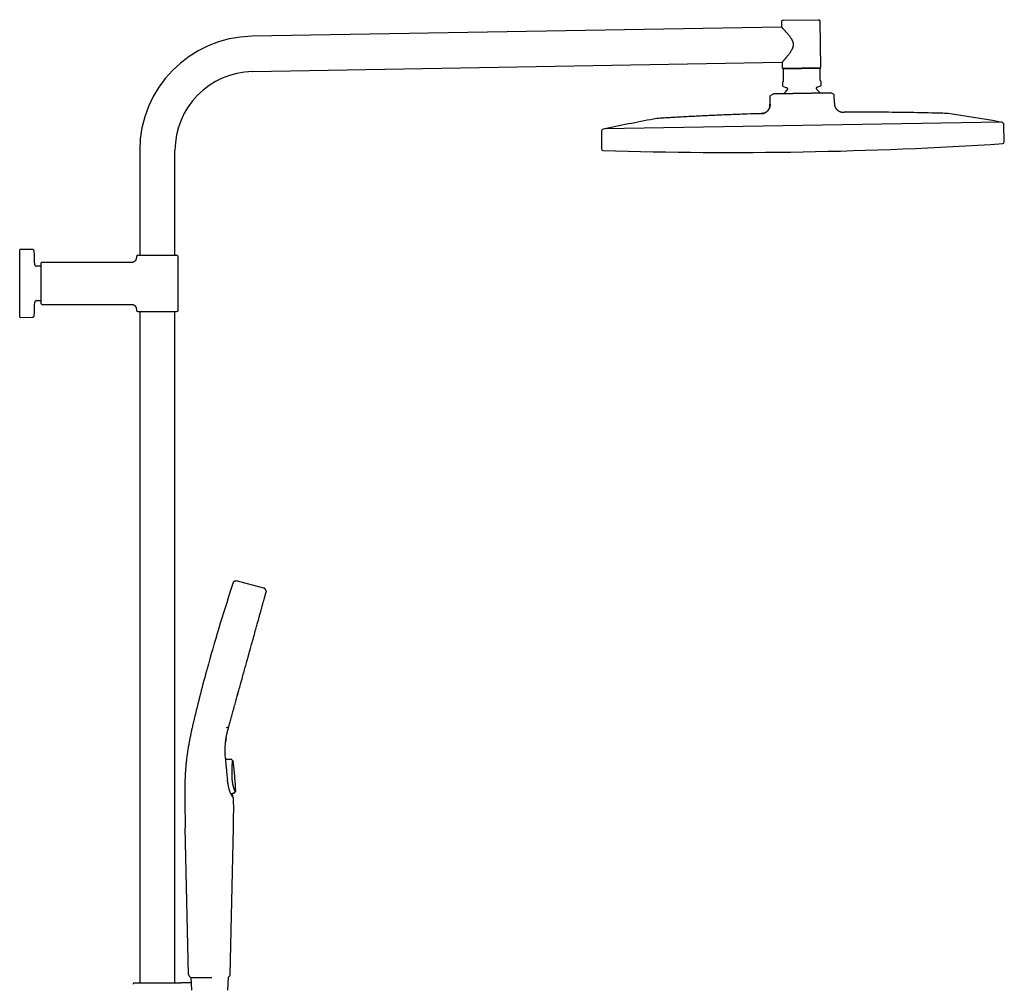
# Model space of a CAD drawing. Header units: millimetres. Extents: x 8 to 1795, y 12 to 2712.
# Tile 24 of 24: x 1184 to 1795, y 2113 to 2712. Entities that reach past the tile are written whole.
import ezdxf

# ---------------------------------------------------------------- set-up
doc = ezdxf.new("R2010")
doc.units = ezdxf.units.MM

msp = doc.modelspace()

# ---------------------------------------------------------------- linework, layer by layer
at = {"color": 7, "linetype": 'Continuous', "lineweight": 30}
for p, q in [((1656.52, 2707.66), (1327.92, 2701.92)), ((1656.46, 2710.81), (1656.52, 2707.66)), ((1657.45, 2711.82), (1679.44, 2712.21)), ((1680.96, 2682.83), (1680.46, 2711.22)), ((1328.3, 2680.02), (1656.9, 2685.76)), ((1656.9, 2685.76), (1656.96, 2682.41)), ((1680.46, 2682.32), (1657.47, 2681.92)), ((1680.47, 2681.92), (1657.47, 2681.52)), ((1657.47, 2681.52), (1657.6, 2674.33)), ((1680.6, 2674.73), (1680.47, 2681.92)), ((1657.32, 2673.62), (1657.12, 2673.41)), ((1657.12, 2673.41), (1657.15, 2671.26)), ((1657.49, 2670.8), (1659.85, 2669.99)), ((1678.5, 2670.31), (1680.83, 2671.2)), ((1681.11, 2673.83), (1680.9, 2674.03)), ((1681.15, 2671.68), (1681.11, 2673.83)), ((1649.27, 2664.37), (1649.35, 2659.77)), ((1649.74, 2665.24), (1651.06, 2666.06)), ((1660.18, 2669.52), (1660.19, 2668.92)), ((1663.02, 2666.27), (1662.95, 2666.27)), ((1678.19, 2669.23), (1678.18, 2669.84)), ((1686.07, 2666.68), (1686.06, 2666.68)), ((1688.77, 2665.92), (1687.42, 2666.7)), ((1689.35, 2660.47), (1689.27, 2665.07)), ((1695.32, 2654.76), (1695.32, 2654.76)), ((1792.54, 2648.65), (1546.63, 2644.36)), ((1793.27, 2648.52), (1792.54, 2648.65)), ((1794.78, 2636.33), (1794.49, 2647.08)), ((1544.74, 2642.72), (1544.83, 2631.96)), ((1546.63, 2644.36), (1545.91, 2644.2)), ((1258.21, 2630.98), (1258.21, 2565.98)), ((1280.11, 2565.98), (1280.11, 2630.98)), ((1183.76, 2527.7), (1183.76, 2569.26)), ((1191.81, 2569.49), (1184.06, 2569.56)), ((1197.16, 2535.78), (1197.16, 2561.18)), ((1253.16, 2561.48), (1197.46, 2561.48)), ((1256.16, 2564.98), (1256.16, 2564.48)), ((1257.16, 2565.98), (1269.16, 2565.98)), ((1269.16, 2565.98), (1281.16, 2565.98)), ((1282.16, 2531.98), (1282.16, 2564.98)), ((1197.16, 2559.13), (1194.1, 2559.13)), ((1194.1, 2537.83), (1197.16, 2537.83)), ((1197.46, 2535.48), (1253.16, 2535.48)), ((1256.16, 2532.48), (1256.16, 2531.98)), ((1257.16, 2530.98), (1281.16, 2530.98)), ((1258.21, 2530.98), (1258.21, 2114.4)), ((1280.11, 2114.4), (1280.11, 2530.98)), ((1184.06, 2527.4), (1191.81, 2527.46)), ((1335.32, 2359.37), (1318.13, 2363.81)), ((1336.68, 2357.39), (1336.01, 2358.8)), ((1324.78, 2314.01), (1324.79, 2314.03)), ((1312.17, 2272.8), (1313.34, 2273.26)), ((1311.49, 2263.37), (1311.5, 2263.55)), ((1311.44, 2253.75), (1311.44, 2253.75)), ((1311.45, 2253.7), (1311.45, 2253.71)), ((1311.45, 2253.71), (1311.45, 2253.71)), ((1311.58, 2253.05), (1311.45, 2253.7)), ((1314.82, 2253.04), (1311.58, 2253.05)), ((1314.82, 2253.03), (1311.58, 2253.04)), ((1314.82, 2253.01), (1314.82, 2253.02)), ((1315.39, 2252.79), (1315.4, 2252.8)), ((1315.4, 2252.8), (1315.97, 2252.21)), ((1316.3, 2251.52), (1316.3, 2251.5)), ((1315.58, 2232.05), (1316.57, 2232.07)), ((1315.59, 2232.04), (1316.47, 2232.05)), ((1316.59, 2232.06), (1316.47, 2232.06)), ((1317.2, 2232.36), (1317.18, 2232.4)), ((1317.19, 2232.39), (1317.19, 2232.38)), ((1317.2, 2232.36), (1317.56, 2232.81)), ((1317.56, 2232.81), (1317.56, 2232.82)), ((1288.61, 2119.42), (1286.53, 2210.36)), ((1316.17, 2210.36), (1314.16, 2119.43)), ((1254.78, 2114.4), (1254.56, 2114.18)), ((1254.78, 2114.4), (1270.81, 2114.4)), ((1269.16, 2114.18), (1269.16, 2114.22)), ((1270.81, 2114.4), (1270.82, 2114.4)), ((1290.04, 2117.64), (1290.39, 2109.67)), ((1302, 2117.68), (1302.93, 2117.68)), ((1312.92, 2109.68), (1313.28, 2117.82))]:
    msp.add_line(p, q, dxfattribs=at)
at = {"color": 7, "linetype": 'Continuous', "lineweight": 30, "flags": 128}
msp.add_lwpolyline([(1317.2, 2232.38), (1317.37, 2232.6), (1317.56, 2232.83)], dxfattribs=at)
at = {"color": 7, "linetype": 'Continuous', "lineweight": 30}
for centre, radius, start, end in [((1657.46, 2710.82), 1, 91, 181), ((1679.46, 2711.21), 1, 1, 91), ((1329.16, 2630.98), 70.95, 91, 180), ((1657.46, 2682.42), 0.5, 181, 271), ((1680.46, 2682.82), 0.5, 271, 1), ((1329.16, 2630.98), 49.05, 91, 180), ((1657.65, 2671.27), 0.5, 181, 251), ((1678.68, 2669.84), 0.5, 111, 181), ((1680.65, 2671.67), 0.5, 291, 1), ((1650.27, 2664.39), 1, 121.96376, 181), ((1669.38, 2658.12), 14, 131.93272, 144.82197), ((1659.68, 2669.51), 0.5, 1, 71), ((1659.69, 2668.91), 0.5, 311.93272, 1), ((1678.69, 2669.24), 0.5, 181, 230.06728), ((1669.38, 2658.12), 14, 37.16923, 50.06728), ((1688.27, 2665.05), 1, 1, 60.03624), ((1639.47, 1809.43), 853.07, 79.74748, 81.88615), ((1728.9, 1810.99), 853.07, 100.11385, 102.25252), ((1791.21, 2648.38), 0.5, 30.1308, 79.74748), ((1792.99, 2647.04), 1.5, 1.5, 79.61337), ((1546.24, 2642.74), 1.5, 102.38663, 180.5), ((1547.97, 2644.14), 0.5, 102.25252, 151.8692), ((1624.4, 5235.45), 2605.67, 271, 273.72852), ((1793.78, 2636.3), 1, 273.72852, 1.5), ((1545.83, 2631.97), 1, 180.5, 268.27148), ((1624.4, 5235.45), 2605.67, 268.27148, 271), ((1184.06, 2569.26), 0.3, 89.5, 180), ((1191.8, 2568.49), 1, 2.60542, 89.5), ((752.01, 2548.48), 441.25, 1.50949, 2.60542), ((1197.46, 2561.18), 0.3, 90, 180), ((1257.16, 2564.98), 1, 90, 180), ((1281.16, 2564.98), 1, 0, 90), ((1194.1, 2560.13), 1, 181.50949, 270), ((752.01, 2548.48), 441.25, 357.39458, 358.49051), ((1194.1, 2536.83), 1, 90, 178.49051), ((1197.46, 2535.78), 0.3, 180, 270), ((1257.16, 2531.98), 1, 180, 270), ((1281.16, 2531.98), 1, 270, 0), ((1184.06, 2527.7), 0.3, 180, 270.5), ((1191.8, 2528.46), 1, 270.5, 357.39458), ((2263.49, 2045.19), 999, 161.46032, 164.5), ((2263.49, 2045.19), 999, 164.5, 166.45343), ((1290.61, 2119.47), 2, 181.31078, 246.43035)]:
    msp.add_arc(centre, radius, start, end, dxfattribs=at)
for points, knots in [([(1656.52, 2707.66), (1656.52, 2707.65), (1656.52, 2707.65), (1656.56, 2707.61), (1656.61, 2707.56), (1656.68, 2707.48), (1656.78, 2707.38), (1656.89, 2707.26), (1657.02, 2707.12), (1657.17, 2706.96), (1657.33, 2706.79), (1657.51, 2706.6), (1657.71, 2706.38), (1657.94, 2706.13), (1658.21, 2705.83), (1658.54, 2705.48), (1658.88, 2705.1), (1659.24, 2704.69), (1659.61, 2704.27), (1659.99, 2703.82), (1660.39, 2703.35), (1660.78, 2702.87), (1661.18, 2702.37), (1661.58, 2701.84), (1661.98, 2701.29), (1662.33, 2700.77), (1662.63, 2700.29), (1662.89, 2699.85), (1663.13, 2699.39), (1663.33, 2698.94), (1663.49, 2698.51), (1663.62, 2698.09), (1663.72, 2697.66), (1663.78, 2697.23), (1663.81, 2696.79), (1663.79, 2696.34), (1663.73, 2695.9), (1663.65, 2695.48), (1663.54, 2695.09), (1663.41, 2694.73), (1663.24, 2694.31), (1663.03, 2693.85), (1662.73, 2693.29), (1662.39, 2692.71), (1662, 2692.11), (1661.6, 2691.52), (1661.19, 2690.95), (1660.77, 2690.4), (1660.39, 2689.91), (1660.05, 2689.47), (1659.74, 2689.09), (1659.44, 2688.72), (1659.14, 2688.36), (1658.85, 2688.02), (1658.57, 2687.69), (1658.3, 2687.37), (1658.07, 2687.1), (1657.87, 2686.87), (1657.69, 2686.66), (1657.53, 2686.48), (1657.39, 2686.31), (1657.26, 2686.16), (1657.14, 2686.04), (1657.05, 2685.93), (1656.98, 2685.85), (1656.93, 2685.8), (1656.9, 2685.76), (1656.9, 2685.76), (1656.9, 2685.76)], [0, 0, 0, 0, 0.013156, 0.026324, 0.03948, 0.053086, 0.066706, 0.080314, 0.093454, 0.106604, 0.119746, 0.133207, 0.146678, 0.160141, 0.17853, 0.196936, 0.215328, 0.234238, 0.253162, 0.272075, 0.290986, 0.309907, 0.328819, 0.348116, 0.367424, 0.386717, 0.400697, 0.414676, 0.428817, 0.442956, 0.454483, 0.466008, 0.477828, 0.489646, 0.501205, 0.512764, 0.524757, 0.536753, 0.547005, 0.557269, 0.567525, 0.583296, 0.59907, 0.619249, 0.639448, 0.659635, 0.680336, 0.701051, 0.721751, 0.737745, 0.753738, 0.769849, 0.785959, 0.802502, 0.819044, 0.835772, 0.852499, 0.865958, 0.879425, 0.892883, 0.906692, 0.920513, 0.934321, 0.947801, 0.961294, 0.974773, 0.988744, 1, 1, 1, 1]), ([(1657.47, 2681.52), (1657.47, 2681.56), (1657.47, 2681.65), (1657.47, 2681.76), (1657.47, 2681.85), (1657.47, 2681.9), (1657.47, 2681.92)], [0, 0, 0, 0, 0.249181, 0.498664, 0.749145, 1, 1, 1, 1]), ([(1680.46, 2682.32), (1680.46, 2682.3), (1680.47, 2682.25), (1680.47, 2682.16), (1680.47, 2682.05), (1680.47, 2681.96), (1680.47, 2681.92)], [0, 0, 0, 0, 0.249106, 0.498591, 0.749137, 1, 1, 1, 1]), ([(1657.6, 2674.33), (1657.6, 2674.3), (1657.6, 2674.24), (1657.59, 2674.16), (1657.58, 2674.09), (1657.56, 2674.02), (1657.53, 2673.94), (1657.49, 2673.85), (1657.44, 2673.78), (1657.39, 2673.69), (1657.35, 2673.65), (1657.32, 2673.62)], [0, 0, 0, 0, 0.073301, 0.11805, 0.162888, 0.23786, 0.31303, 0.448136, 0.583966, 0.719699, 1, 1, 1, 1]), ([(1680.9, 2674.03), (1680.89, 2674.05), (1680.85, 2674.08), (1680.8, 2674.14), (1680.74, 2674.23), (1680.69, 2674.33), (1680.65, 2674.43), (1680.62, 2674.52), (1680.61, 2674.6), (1680.6, 2674.67), (1680.6, 2674.72), (1680.6, 2674.73)], [0, 0, 0, 0, 0.167751, 0.33623, 0.503676, 0.67001, 0.785436, 0.843943, 0.90227, 0.972054, 1, 1, 1, 1]), ([(1667.29, 2666.34), (1667.01, 2666.34), (1666.45, 2666.33), (1665.61, 2666.32), (1664.77, 2666.3), (1663.98, 2666.29), (1663.23, 2666.28), (1662.52, 2666.27), (1661.81, 2666.25), (1661.12, 2666.24), (1660.43, 2666.23), (1659.75, 2666.22), (1659.09, 2666.21), (1658.46, 2666.19), (1657.85, 2666.18), (1657.26, 2666.17), (1656.7, 2666.16), (1656.15, 2666.15), (1655.62, 2666.14), (1655.11, 2666.13), (1654.63, 2666.12), (1654.18, 2666.11), (1653.77, 2666.11), (1653.39, 2666.1), (1653.04, 2666.09), (1652.71, 2666.09), (1652.4, 2666.08), (1652.13, 2666.08), (1651.88, 2666.08), (1651.67, 2666.07), (1651.49, 2666.07), (1651.34, 2666.07), (1651.22, 2666.06), (1651.13, 2666.06), (1651.08, 2666.06), (1651.07, 2666.06), (1651.06, 2666.06)], [0, 0, 0, 0, 0.03198, 0.063961, 0.096231, 0.128502, 0.15705, 0.185599, 0.214344, 0.243089, 0.272462, 0.301836, 0.331426, 0.361016, 0.389608, 0.4182, 0.446992, 0.475783, 0.505227, 0.534671, 0.564346, 0.594021, 0.622132, 0.650244, 0.678543, 0.706843, 0.735748, 0.764652, 0.793772, 0.822892, 0.852161, 0.881444, 0.910713, 0.940471, 0.970243, 1, 1, 1, 1]), ([(1656.87, 2666.16), (1656.84, 2666.16), (1656.71, 2666.16), (1656.45, 2666.16), (1656.14, 2666.15), (1655.81, 2666.15), (1655.48, 2666.14), (1655.14, 2666.13), (1654.79, 2666.13), (1654.44, 2666.12), (1654.08, 2666.12), (1653.71, 2666.11), (1653.32, 2666.1), (1652.93, 2666.1), (1652.63, 2666.09), (1652.46, 2666.09), (1652.42, 2666.09)], [0, 0, 0, 0, 0.020917, 0.076998, 0.137216, 0.201654, 0.270353, 0.343348, 0.419249, 0.499342, 0.583649, 0.672186, 0.766904, 0.866054, 0.969648, 1, 1, 1, 1]), ([(1665.04, 2666.31), (1664.96, 2666.31), (1664.77, 2666.3), (1664.51, 2666.3), (1664.26, 2666.29), (1664.1, 2666.29), (1664.03, 2666.29)], [0, 0, 0, 0, 0.22801, 0.483407, 0.751367, 1, 1, 1, 1]), ([(1669.24, 2666.38), (1668.96, 2666.37), (1668.49, 2666.36), (1667.84, 2666.35), (1667.47, 2666.35), (1667.29, 2666.34)], [0, 0, 0, 0, 0.435039, 0.7173856, 1, 1, 1, 1]), ([(1687.31, 2666.69), (1687.28, 2666.69), (1687.21, 2666.69), (1687.05, 2666.69), (1686.86, 2666.69), (1686.64, 2666.69), (1686.39, 2666.68), (1686.12, 2666.68), (1685.82, 2666.67), (1685.49, 2666.67), (1685.13, 2666.66), (1684.74, 2666.65), (1684.31, 2666.65), (1683.87, 2666.64), (1683.4, 2666.63), (1682.91, 2666.62), (1682.39, 2666.61), (1681.85, 2666.6), (1681.28, 2666.59), (1680.68, 2666.58), (1680.06, 2666.57), (1679.43, 2666.56), (1678.79, 2666.54), (1678.14, 2666.53), (1677.48, 2666.52), (1676.8, 2666.51), (1676.09, 2666.5), (1675.37, 2666.49), (1674.64, 2666.47), (1673.9, 2666.46), (1673.14, 2666.45), (1672.38, 2666.43), (1671.6, 2666.42), (1670.82, 2666.41), (1670.03, 2666.39), (1669.5, 2666.38), (1669.24, 2666.38)], [0, 0, 0, 0, 0.03198, 0.063961, 0.096231, 0.128502, 0.157133, 0.185789, 0.214444, 0.243075, 0.272538, 0.302029, 0.331521, 0.360986, 0.389667, 0.418373, 0.447078, 0.475758, 0.505304, 0.534878, 0.564454, 0.594001, 0.622193, 0.650408, 0.678623, 0.706814, 0.73581, 0.764833, 0.793856, 0.822853, 0.852129, 0.881418, 0.910694, 0.940458, 0.970237, 1, 1, 1, 1]), ([(1683.5, 2666.63), (1683.49, 2666.63), (1683.44, 2666.63), (1683.35, 2666.63), (1683.24, 2666.63), (1683.14, 2666.62), (1683.05, 2666.62), (1682.97, 2666.62), (1682.91, 2666.62), (1682.86, 2666.62), (1682.83, 2666.62), (1682.83, 2666.62), (1682.83, 2666.62)], [0, 0, 0, 0, 0.017418, 0.095457, 0.174202, 0.255509, 0.341068, 0.432332, 0.564896, 0.711936, 0.875077, 1, 1, 1, 1]), ([(1687.42, 2666.7), (1687.41, 2666.7), (1687.41, 2666.7), (1687.37, 2666.69), (1687.33, 2666.69), (1687.31, 2666.69)], [0, 0, 0, 0, 0.43504, 0.717386, 1, 1, 1, 1]), ([(1643.59, 2653.86), (1643.73, 2653.87), (1644.03, 2653.88), (1644.47, 2653.91), (1644.92, 2653.97), (1645.38, 2654.08), (1645.84, 2654.23), (1646.29, 2654.43), (1646.72, 2654.68), (1647.13, 2654.95), (1647.52, 2655.27), (1647.88, 2655.62), (1648.21, 2656), (1648.51, 2656.4), (1648.76, 2656.82), (1648.97, 2657.25), (1649.13, 2657.68), (1649.24, 2658.11), (1649.31, 2658.54), (1649.35, 2658.95), (1649.36, 2659.37), (1649.35, 2659.64), (1649.35, 2659.77)], [0, 0, 0, 0, 0.047142, 0.094911, 0.14377, 0.19407, 0.246031, 0.299703, 0.351758, 0.404951, 0.458905, 0.513162, 0.567235, 0.620655, 0.673022, 0.724047, 0.773582, 0.821629, 0.86751, 0.912328, 0.956378, 1, 1, 1, 1]), ([(1649.38, 2659.77), (1649.38, 2659.68), (1649.38, 2659.51), (1649.38, 2659.27), (1649.38, 2659.07), (1649.37, 2658.91), (1649.35, 2658.72), (1649.33, 2658.51), (1649.28, 2658.19), (1649.19, 2657.8), (1649.04, 2657.36), (1648.85, 2656.96), (1648.64, 2656.58), (1648.41, 2656.22), (1648.14, 2655.88), (1647.85, 2655.57), (1647.54, 2655.27), (1647.21, 2654.99), (1646.85, 2654.74), (1646.49, 2654.52), (1646.14, 2654.35), (1645.82, 2654.22), (1645.54, 2654.12), (1645.26, 2654.04), (1645.03, 2653.99), (1644.87, 2653.97), (1644.76, 2653.95), (1644.64, 2653.93), (1644.48, 2653.91), (1644.3, 2653.89), (1644.08, 2653.88), (1643.85, 2653.87), (1643.69, 2653.86), (1643.62, 2653.86)], [0, 0, 0, 0, 0.029584, 0.055166, 0.076755, 0.094309, 0.108359, 0.135561, 0.16355, 0.214046, 0.264646, 0.310728, 0.356883, 0.403114, 0.449367, 0.495643, 0.541946, 0.588212, 0.634449, 0.680654, 0.726776, 0.759023, 0.791229, 0.823348, 0.853639, 0.864827, 0.875778, 0.889179, 0.905964, 0.926065, 0.949423, 0.976013, 1, 1, 1, 1]), ([(1649.38, 2659.77), (1649.38, 2659.77), (1649.35, 2659.77), (1649.35, 2659.77), (1649.35, 2659.77)], [0, 0, 0, 0, 0.076317, 1, 1, 1, 1]), ([(1689.35, 2660.47), (1689.35, 2660.35), (1689.35, 2660.09), (1689.37, 2659.71), (1689.41, 2659.33), (1689.49, 2658.94), (1689.59, 2658.55), (1689.73, 2658.16), (1689.92, 2657.76), (1690.15, 2657.36), (1690.44, 2656.96), (1690.76, 2656.58), (1691.12, 2656.22), (1691.51, 2655.9), (1691.92, 2655.61), (1692.34, 2655.37), (1692.77, 2655.16), (1693.21, 2655), (1693.65, 2654.89), (1694.08, 2654.82), (1694.5, 2654.78), (1694.91, 2654.76), (1695.18, 2654.76), (1695.32, 2654.76)], [0, 0, 0, 0, 0.040368, 0.08108, 0.122411, 0.164601, 0.207851, 0.252298, 0.297994, 0.349631, 0.402501, 0.45626, 0.510473, 0.564656, 0.61833, 0.671066, 0.722531, 0.772524, 0.82099, 0.867195, 0.912221, 0.956362, 1, 1, 1, 1]), ([(1643.59, 2653.86), (1640.8, 2653.77), (1635.03, 2653.59), (1626.26, 2653.27), (1617.28, 2652.9), (1608.16, 2652.48), (1598.91, 2652.01), (1589.51, 2651.49), (1583.24, 2651.11), (1580.11, 2650.92)], [0, 0, 0, 0, 0.131409, 0.272812, 0.414215, 0.555617, 0.70375, 0.851878, 1, 1, 1, 1]), ([(1758.85, 2654.04), (1755.86, 2654.12), (1749.87, 2654.28), (1740.89, 2654.46), (1731.91, 2654.6), (1722.78, 2654.71), (1713.51, 2654.77), (1704.31, 2654.79), (1698.24, 2654.77), (1695.32, 2654.76)], [0, 0, 0, 0, 0.141389, 0.282784, 0.424183, 0.565585, 0.713722, 0.861858, 1, 1, 1, 1]), ([(1759.87, 2653.96), (1759.81, 2653.97), (1759.7, 2653.98), (1759.5, 2654), (1759.31, 2654.02), (1759.13, 2654.03), (1758.99, 2654.04), (1758.9, 2654.04), (1758.85, 2654.04)], [0, 0, 0, 0, 0.159344, 0.353409, 0.570116, 0.734055, 0.877313, 1, 1, 1, 1]), ([(1580.11, 2650.92), (1580.06, 2650.92), (1579.94, 2650.91), (1579.75, 2650.89), (1579.55, 2650.87), (1579.38, 2650.85), (1579.23, 2650.83), (1579.14, 2650.81), (1579.1, 2650.8)], [0, 0, 0, 0, 0.159369, 0.353459, 0.57017, 0.734096, 0.877333, 1, 1, 1, 1]), ([(1256.16, 2564.48), (1256.15, 2564.36), (1256.14, 2564.12), (1256.08, 2563.79), (1255.99, 2563.49), (1255.89, 2563.24), (1255.79, 2563.04), (1255.7, 2562.88), (1255.61, 2562.75), (1255.52, 2562.63), (1255.42, 2562.51), (1255.29, 2562.37), (1255.11, 2562.2), (1254.89, 2562.03), (1254.66, 2561.88), (1254.43, 2561.76), (1254.2, 2561.66), (1253.96, 2561.58), (1253.7, 2561.52), (1253.43, 2561.49), (1253.25, 2561.48), (1253.16, 2561.48)], [0, 0, 0, 0, 0.076424, 0.148612, 0.215451, 0.276029, 0.319516, 0.358285, 0.392147, 0.420973, 0.449888, 0.493454, 0.545196, 0.604906, 0.672182, 0.720943, 0.772527, 0.826618, 0.882846, 0.940792, 1, 1, 1, 1]), ([(1253.16, 2535.48), (1253.28, 2535.47), (1253.51, 2535.47), (1253.84, 2535.4), (1254.14, 2535.32), (1254.39, 2535.21), (1254.59, 2535.11), (1254.75, 2535.02), (1254.88, 2534.93), (1255, 2534.85), (1255.12, 2534.75), (1255.27, 2534.61), (1255.43, 2534.44), (1255.61, 2534.22), (1255.76, 2533.98), (1255.88, 2533.75), (1255.97, 2533.52), (1256.05, 2533.28), (1256.11, 2533.02), (1256.15, 2532.75), (1256.15, 2532.57), (1256.16, 2532.48)], [0, 0, 0, 0, 0.076424, 0.148612, 0.215451, 0.276029, 0.319516, 0.358285, 0.392147, 0.420973, 0.449888, 0.493454, 0.545196, 0.604906, 0.672182, 0.720943, 0.772527, 0.826618, 0.882846, 0.940792, 1, 1, 1, 1]), ([(1316.33, 2362.84), (1316.36, 2362.92), (1316.42, 2363.1), (1316.56, 2363.35), (1316.76, 2363.57), (1317, 2363.75), (1317.29, 2363.86), (1317.58, 2363.9), (1317.86, 2363.88), (1318.04, 2363.83), (1318.13, 2363.81)], [0, 0, 0, 0, 0.1195525, 0.2417495, 0.3692287, 0.5000148, 0.6308015, 0.7582609, 0.8804492, 1, 1, 1, 1]), ([(1336.02, 2358.79), (1336, 2358.82), (1335.97, 2358.88), (1335.91, 2358.97), (1335.83, 2359.07), (1335.73, 2359.16), (1335.62, 2359.24), (1335.51, 2359.3), (1335.41, 2359.34), (1335.35, 2359.36), (1335.32, 2359.37)], [0, 0, 0, 0, 0.103795, 0.221878, 0.353417, 0.498261, 0.647317, 0.783957, 0.899484, 1, 1, 1, 1]), ([(1334.46, 2348.93), (1334.47, 2348.95), (1334.66, 2349.65), (1334.99, 2350.82), (1335.31, 2351.97), (1335.44, 2352.44), (1335.44, 2352.46)], [0, 0, 0, 0, 0.014885, 0.499742, 0.984581, 1, 1, 1, 1]), ([(1335.46, 2352.51), (1335.47, 2352.54), (1335.54, 2352.8), (1335.66, 2353.23), (1335.78, 2353.63), (1335.83, 2353.82), (1335.83, 2353.84)], [0, 0, 0, 0, 0.071698, 0.514067, 0.957641, 1, 1, 1, 1]), ([(1335.83, 2353.84), (1335.88, 2354), (1335.96, 2354.31), (1336.07, 2354.68), (1336.12, 2354.88), (1336.14, 2354.95)], [0, 0, 0, 0, 0.397511, 0.772859, 1, 1, 1, 1]), ([(1336.14, 2354.95), (1336.16, 2355.01), (1336.2, 2355.18), (1336.28, 2355.45), (1336.35, 2355.7), (1336.38, 2355.82), (1336.39, 2355.85)], [0, 0, 0, 0, 0.147372, 0.517197, 0.88417, 1, 1, 1, 1]), ([(1336.39, 2355.85), (1336.41, 2355.91), (1336.45, 2356.06), (1336.5, 2356.26), (1336.54, 2356.41), (1336.56, 2356.47), (1336.56, 2356.48)], [0, 0, 0, 0, 0.249415, 0.608353, 0.937481, 1, 1, 1, 1]), ([(1336.56, 2356.48), (1336.58, 2356.52), (1336.6, 2356.62), (1336.64, 2356.74), (1336.66, 2356.84), (1336.68, 2356.89), (1336.69, 2356.92)], [0, 0, 0, 0, 0.216696, 0.48066, 0.741188, 1, 1, 1, 1]), ([(1336.68, 2357.39), (1336.69, 2357.36), (1336.72, 2357.29), (1336.73, 2357.17), (1336.73, 2357.06), (1336.71, 2357.01), (1336.71, 2357)], [0, 0, 0, 0, 0.2488365, 0.5816708, 0.9143652, 1, 1, 1, 1]), ([(1333.34, 2344.86), (1333.37, 2344.95), (1333.49, 2345.39), (1333.68, 2346.1), (1333.85, 2346.69), (1333.93, 2346.98)], [0, 0, 0, 0, 0.127552, 0.585535, 1, 1, 1, 1]), ([(1333.93, 2346.98), (1333.94, 2347.01), (1334.03, 2347.35), (1334.21, 2347.98), (1334.38, 2348.62), (1334.47, 2348.93), (1334.48, 2348.97)], [0, 0, 0, 0, 0.042222, 0.485667, 0.937447, 1, 1, 1, 1]), ([(1331.91, 2339.71), (1332.01, 2340.07), (1332.22, 2340.83), (1332.45, 2341.65), (1332.58, 2342.11), (1332.6, 2342.19)], [0, 0, 0, 0, 0.425929, 0.890803, 1, 1, 1, 1]), ([(1332.59, 2342.16), (1332.6, 2342.2), (1332.85, 2343.11), (1333.1, 2344), (1333.31, 2344.78), (1333.32, 2344.81)], [0, 0, 0, 0, 0.039784, 0.957616, 1, 1, 1, 1]), ([(1330.26, 2333.76), (1330.27, 2333.82), (1330.57, 2334.9), (1330.87, 2335.96), (1331.13, 2336.92), (1331.14, 2336.95)], [0, 0, 0, 0, 0.047483, 0.971088, 1, 1, 1, 1]), ([(1331.16, 2336.99), (1331.18, 2337.05), (1331.31, 2337.53), (1331.55, 2338.4), (1331.79, 2339.25), (1331.9, 2339.67), (1331.91, 2339.71)], [0, 0, 0, 0, 0.066533, 0.510283, 0.96212, 1, 1, 1, 1]), ([(1328.56, 2327.63), (1328.58, 2327.68), (1328.72, 2328.21), (1329, 2329.2), (1329.29, 2330.24), (1329.44, 2330.8), (1329.47, 2330.9)], [0, 0, 0, 0, 0.0420366, 0.4744145, 0.9067793, 1, 1, 1, 1]), ([(1329.47, 2330.9), (1329.57, 2331.26), (1329.8, 2332.09), (1330.07, 2333.05), (1330.23, 2333.64), (1330.27, 2333.79)], [0, 0, 0, 0, 0.36899, 0.83941, 1, 1, 1, 1]), ([(1318.82, 2292.51), (1319.14, 2293.67), (1319.78, 2295.99), (1320.77, 2299.54), (1321.76, 2303.13), (1322.76, 2306.73), (1323.76, 2310.33), (1324.75, 2313.91), (1325.74, 2317.45), (1326.7, 2320.92), (1327.35, 2323.27), (1327.67, 2324.42), (1327.68, 2324.47)], [0, 0, 0, 0, 0.109947, 0.220577, 0.331209, 0.441845, 0.552484, 0.66312, 0.773754, 0.884393, 0.995034, 1, 1, 1, 1]), ([(1327.69, 2324.49), (1327.73, 2324.62), (1327.9, 2325.24), (1328.19, 2326.29), (1328.44, 2327.19), (1328.56, 2327.63)], [0, 0, 0, 0, 0.121251, 0.579132, 1, 1, 1, 1]), ([(1324.79, 2314.02), (1324.81, 2314.1), (1324.98, 2314.7), (1325.29, 2315.82), (1325.59, 2316.89), (1325.74, 2317.44), (1325.75, 2317.47)], [0, 0, 0, 0, 0.066817, 0.519901, 0.972983, 1, 1, 1, 1]), ([(1325.75, 2317.47), (1325.88, 2317.95), (1326.16, 2318.95), (1326.46, 2320.06), (1326.64, 2320.68), (1326.67, 2320.79)], [0, 0, 0, 0, 0.4348964, 0.8973822, 1, 1, 1, 1]), ([(1321.76, 2303.09), (1321.78, 2303.15), (1321.94, 2303.75), (1322.25, 2304.87), (1322.56, 2305.99), (1322.72, 2306.58), (1322.74, 2306.64)], [0, 0, 0, 0, 0.053018, 0.501345, 0.949741, 1, 1, 1, 1]), ([(1320.82, 2299.7), (1320.86, 2299.84), (1321.04, 2300.5), (1321.35, 2301.63), (1321.63, 2302.63), (1321.76, 2303.09)], [0, 0, 0, 0, 0.1213772, 0.5883431, 1, 1, 1, 1]), ([(1317.89, 2289.16), (1317.92, 2289.24), (1318.08, 2289.82), (1318.38, 2290.91), (1318.66, 2291.94), (1318.81, 2292.47), (1318.82, 2292.49)], [0, 0, 0, 0, 0.075936, 0.528876, 0.982747, 1, 1, 1, 1]), ([(1318.82, 2292.49), (1318.95, 2292.97), (1319.23, 2293.96), (1319.53, 2295.07), (1319.71, 2295.71), (1319.74, 2295.83)], [0, 0, 0, 0, 0.436424, 0.890882, 1, 1, 1, 1]), ([(1316.06, 2282.53), (1316.07, 2282.59), (1316.19, 2283.02), (1316.42, 2283.84), (1316.68, 2284.77), (1316.83, 2285.34), (1316.88, 2285.51)], [0, 0, 0, 0, 0.060801, 0.443814, 0.824757, 1, 1, 1, 1]), ([(1316.89, 2285.54), (1316.9, 2285.6), (1317.22, 2286.74), (1317.55, 2287.95), (1317.88, 2289.14), (1317.89, 2289.17)], [0, 0, 0, 0, 0.048753, 0.969321, 1, 1, 1, 1]), ([(1292.29, 2279.19), (1292.17, 2278.69), (1291.94, 2277.71), (1291.59, 2276.24), (1291.25, 2274.8), (1290.93, 2273.39), (1290.62, 2272.02), (1290.33, 2270.69), (1290.05, 2269.4), (1289.78, 2268.14), (1289.53, 2266.9), (1289.29, 2265.69), (1289.06, 2264.51), (1288.84, 2263.35), (1288.64, 2262.23), (1288.45, 2261.14), (1288.27, 2260.08), (1288.11, 2259.05), (1287.95, 2258.05), (1287.81, 2257.08), (1287.67, 2256.13), (1287.54, 2255.19), (1287.42, 2254.25), (1287.31, 2253.33), (1287.19, 2252.29), (1287.07, 2251.16), (1286.94, 2249.92), (1286.83, 2248.69), (1286.72, 2247.39), (1286.62, 2246.02), (1286.52, 2244.57), (1286.45, 2243.34), (1286.4, 2242.3), (1286.37, 2241.45), (1286.33, 2240.56), (1286.3, 2239.67), (1286.27, 2238.77), (1286.25, 2237.86), (1286.23, 2236.91), (1286.21, 2235.93), (1286.2, 2234.9), (1286.19, 2233.84), (1286.18, 2232.73), (1286.18, 2231.58), (1286.18, 2230.4), (1286.19, 2229.16), (1286.2, 2227.89), (1286.21, 2226.57), (1286.23, 2225.2), (1286.25, 2223.79), (1286.28, 2222.34), (1286.31, 2220.81), (1286.34, 2219.21), (1286.37, 2217.54), (1286.41, 2215.81), (1286.45, 2214.03), (1286.49, 2212.21), (1286.52, 2210.98), (1286.54, 2210.36)], [0, 0, 0, 0, 0.0223178, 0.0441362, 0.0654372, 0.0862108, 0.1064541, 0.1258231, 0.1446923, 0.1630743, 0.1809845, 0.1987922, 0.216147, 0.2330692, 0.2495786, 0.2656937, 0.2814317, 0.2968078, 0.3118351, 0.326526, 0.3409571, 0.3551763, 0.3691927, 0.3830155, 0.3966547, 0.4151274, 0.4332988, 0.4511955, 0.4688428, 0.4898877, 0.5106419, 0.5311396, 0.5431109, 0.555161, 0.5678215, 0.5811432, 0.5936021, 0.6065998, 0.620143, 0.6342391, 0.6488963, 0.6641236, 0.6799303, 0.6963267, 0.7133232, 0.7309306, 0.7491597, 0.7680211, 0.7875248, 0.8076798, 0.8284938, 0.8499723, 0.8731892, 0.8971374, 0.9218104, 0.9471948, 0.9732687, 1, 1, 1, 1]), ([(1314.34, 2276.34), (1314.61, 2277.34), (1315.16, 2279.32), (1315.74, 2281.41), (1316.05, 2282.52), (1316.06, 2282.55)], [0, 0, 0, 0, 0.493377, 0.9867616, 1, 1, 1, 1]), ([(1311.64, 2264.8), (1311.65, 2264.88), (1311.68, 2265.13), (1311.74, 2265.54), (1311.8, 2265.93), (1311.85, 2266.23), (1311.88, 2266.45), (1311.92, 2266.65), (1311.95, 2266.84), (1311.98, 2267.03), (1312.01, 2267.19), (1312.04, 2267.33), (1312.06, 2267.44), (1312.07, 2267.51), (1312.08, 2267.55), (1312.09, 2267.58), (1312.09, 2267.62), (1312.11, 2267.69), (1312.12, 2267.78), (1312.15, 2267.89), (1312.18, 2268.04), (1312.22, 2268.23), (1312.26, 2268.45), (1312.32, 2268.69), (1312.38, 2268.96), (1312.44, 2269.25), (1312.51, 2269.57), (1312.6, 2269.91), (1312.69, 2270.27), (1312.78, 2270.66), (1312.9, 2271.11), (1313.04, 2271.62), (1313.19, 2272.19), (1313.36, 2272.81), (1313.48, 2273.24), (1313.54, 2273.46)], [0, 0, 0, 0, 0.029261, 0.087748, 0.142518, 0.168508, 0.193566, 0.217693, 0.240415, 0.260425, 0.281515, 0.298249, 0.310625, 0.318644, 0.321569, 0.324429, 0.3297, 0.337394, 0.34751, 0.360048, 0.378291, 0.400022, 0.425242, 0.45395, 0.486147, 0.519345, 0.555583, 0.59486, 0.637176, 0.682531, 0.730925, 0.79186, 0.857016, 0.926394, 1, 1, 1, 1]), ([(1313.34, 2273.26), (1313.37, 2273.27), (1313.43, 2273.29), (1313.49, 2273.36), (1313.53, 2273.41), (1313.54, 2273.45), (1313.54, 2273.46)], [0, 0, 0, 0, 0.249262, 0.582759, 0.916267, 1, 1, 1, 1]), ([(1313.54, 2273.46), (1313.62, 2273.76), (1313.79, 2274.37), (1314.05, 2275.3), (1314.23, 2275.94), (1314.32, 2276.26)], [0, 0, 0, 0, 0.33034, 0.663407, 1, 1, 1, 1]), ([(1311.44, 2253.75), (1311.38, 2254.93), (1311.26, 2257.3), (1311.29, 2260.67), (1311.47, 2263.63), (1311.73, 2265.45), (1311.84, 2266.22)], [0, 0, 0, 0, 0.268488, 0.536976, 0.80546, 1, 1, 1, 1]), ([(1311.5, 2263.55), (1311.51, 2263.67), (1311.54, 2263.99), (1311.6, 2264.5), (1311.65, 2264.88), (1311.68, 2265.08)], [0, 0, 0, 0, 0.246986, 0.623598, 1, 1, 1, 1]), ([(1311.84, 2266.22), (1311.72, 2265.46), (1311.59, 2264.7), (1311.54, 2263.91), (1311.54, 2263.9)], [0, 0, 0, 0, 0.995882, 1, 1, 1, 1]), ([(1311.44, 2253.75), (1311.48, 2253.09), (1311.56, 2251.74), (1311.73, 2249.65), (1311.9, 2247.65), (1312.09, 2245.76), (1312.28, 2244), (1312.49, 2242.17), (1312.64, 2240.91), (1312.72, 2240.26)], [0, 0, 0, 0, 0.1547819, 0.3141061, 0.4780496, 0.6037058, 0.7316692, 0.8633499, 1, 1, 1, 1]), ([(1315.07, 2253), (1315.03, 2253.01), (1314.95, 2253.03), (1314.87, 2253.03), (1314.82, 2253.03)], [0, 0, 0, 0, 0.484873, 1, 1, 1, 1]), ([(1315.4, 2252.8), (1315.36, 2252.84), (1315.28, 2252.91), (1315.17, 2252.97), (1315.09, 2252.99), (1315.07, 2253)], [0, 0, 0, 0, 0.409052, 0.826362, 1, 1, 1, 1]), ([(1315.39, 2252.79), (1315.38, 2252.81), (1315.35, 2252.84), (1315.33, 2252.86), (1315.32, 2252.87)], [0, 0, 0, 0, 0.780616, 1, 1, 1, 1]), ([(1317.56, 2232.83), (1317.55, 2232.84), (1317.55, 2232.85), (1317.52, 2232.91), (1317.49, 2232.99), (1317.44, 2233.09), (1317.4, 2233.19), (1317.36, 2233.29), (1317.31, 2233.41), (1317.25, 2233.54), (1317.2, 2233.68), (1317.13, 2233.86), (1317.04, 2234.11), (1316.92, 2234.43), (1316.82, 2234.72), (1316.75, 2234.95), (1316.7, 2235.1), (1316.65, 2235.27), (1316.6, 2235.44), (1316.55, 2235.6), (1316.49, 2235.83), (1316.41, 2236.14), (1316.31, 2236.55), (1316.21, 2236.98), (1316.12, 2237.44), (1316.02, 2237.93), (1315.94, 2238.45), (1315.85, 2239.01), (1315.78, 2239.59), (1315.71, 2240.21), (1315.66, 2240.78), (1315.62, 2241.29), (1315.6, 2241.72), (1315.58, 2242.02), (1315.57, 2242.18), (1315.57, 2242.23), (1315.57, 2242.27), (1315.56, 2242.32), (1315.56, 2242.37), (1315.56, 2242.42), (1315.56, 2242.51), (1315.55, 2242.66), (1315.54, 2242.89), (1315.53, 2243.16), (1315.52, 2243.46), (1315.52, 2243.8), (1315.51, 2244.17), (1315.51, 2244.57), (1315.51, 2245), (1315.51, 2245.43), (1315.52, 2245.85), (1315.52, 2246.26), (1315.54, 2246.68), (1315.55, 2247.11), (1315.57, 2247.55), (1315.59, 2247.99), (1315.61, 2248.44), (1315.63, 2248.87), (1315.66, 2249.3), (1315.69, 2249.71), (1315.72, 2250.09), (1315.75, 2250.43), (1315.78, 2250.73), (1315.81, 2250.99), (1315.84, 2251.23), (1315.86, 2251.45), (1315.89, 2251.64), (1315.91, 2251.79), (1315.93, 2251.92), (1315.94, 2252.03), (1315.95, 2252.11), (1315.96, 2252.16), (1315.97, 2252.19), (1315.97, 2252.21), (1315.97, 2252.21), (1315.97, 2252.21)], [0, 0, 0, 0, 0.012283, 0.027833, 0.044009, 0.060816, 0.072165, 0.083786, 0.095678, 0.108283, 0.119335, 0.129807, 0.150749, 0.171693, 0.192639, 0.200869, 0.209098, 0.21753, 0.22618, 0.234516, 0.242004, 0.259319, 0.27711, 0.295362, 0.31407, 0.333235, 0.352871, 0.372991, 0.394126, 0.415746, 0.437856, 0.452717, 0.46779, 0.481231, 0.48275, 0.484271, 0.485794, 0.487319, 0.489053, 0.490826, 0.491908, 0.498313, 0.505999, 0.514944, 0.525133, 0.536563, 0.548999, 0.562647, 0.577528, 0.593651, 0.607425, 0.621971, 0.637289, 0.653395, 0.670455, 0.688076, 0.706359, 0.72512, 0.744188, 0.764467, 0.783939, 0.802647, 0.820618, 0.837868, 0.854398, 0.872938, 0.890423, 0.906791, 0.922024, 0.93875, 0.953978, 0.967724, 0.97999, 0.990759, 1, 1, 1, 1]), ([(1315.97, 2252.21), (1316.02, 2252.16), (1316.11, 2252.04), (1316.21, 2251.86), (1316.27, 2251.69), (1316.29, 2251.58), (1316.3, 2251.52)], [0, 0, 0, 0, 0.278372, 0.560427, 0.781649, 1, 1, 1, 1]), ([(1317.82, 2233.61), (1317.79, 2234.31), (1317.72, 2235.73), (1317.59, 2237.85), (1317.45, 2239.97), (1317.28, 2242.05), (1317.1, 2244.07), (1316.91, 2246.03), (1316.71, 2247.93), (1316.51, 2249.76), (1316.37, 2250.95), (1316.3, 2251.52)], [0, 0, 0, 0, 0.116479, 0.23716, 0.355403, 0.471194, 0.584515, 0.693387, 0.799834, 0.903832, 1, 1, 1, 1]), ([(1313.09, 2237.56), (1313.02, 2238), (1312.89, 2238.9), (1312.77, 2239.8), (1312.72, 2240.25)], [0, 0, 0, 0, 0.499966, 1, 1, 1, 1]), ([(1313.78, 2234.3), (1313.71, 2234.55), (1313.58, 2235.07), (1313.4, 2235.87), (1313.23, 2236.7), (1313.13, 2237.27), (1313.09, 2237.56)], [0, 0, 0, 0, 0.248683, 0.497861, 0.748079, 1, 1, 1, 1]), ([(1314.06, 2233.39), (1314.01, 2233.53), (1313.91, 2233.82), (1313.83, 2234.14), (1313.78, 2234.3)], [0, 0, 0, 0, 0.4997, 1, 1, 1, 1]), ([(1315.6, 2230.27), (1315.54, 2230.36), (1315.43, 2230.55), (1315.24, 2230.86), (1315.05, 2231.21), (1314.83, 2231.63), (1314.58, 2232.13), (1314.31, 2232.73), (1314.15, 2233.17), (1314.06, 2233.39)], [0, 0, 0, 0, 0.1230957, 0.2507036, 0.3757571, 0.4999626, 0.6681328, 0.8345843, 1, 1, 1, 1]), ([(1316.27, 2229.27), (1316.26, 2229.3), (1316.23, 2229.4), (1316.19, 2229.56), (1316.14, 2229.77), (1316.09, 2229.97), (1316.04, 2230.18), (1315.98, 2230.41), (1315.92, 2230.64), (1315.85, 2230.95), (1315.76, 2231.31), (1315.67, 2231.7), (1315.61, 2231.95), (1315.59, 2232.05)], [0, 0, 0, 0, 0.03355, 0.108779, 0.177361, 0.249739, 0.326451, 0.407496, 0.492872, 0.582578, 0.732045, 0.883834, 1, 1, 1, 1]), ([(1316.27, 2229.27), (1316.27, 2229.27), (1316.26, 2229.28), (1316.2, 2229.36), (1316.12, 2229.47), (1316.02, 2229.62), (1315.9, 2229.79), (1315.76, 2230.01), (1315.65, 2230.18), (1315.6, 2230.27)], [0, 0, 0, 0, 0.149931, 0.304438, 0.464877, 0.590059, 0.720332, 0.856645, 1, 1, 1, 1]), ([(1316.58, 2232.07), (1316.64, 2232.07), (1316.76, 2232.08), (1316.93, 2232.14), (1317.08, 2232.24), (1317.16, 2232.32), (1317.2, 2232.37)], [0, 0, 0, 0, 0.246898, 0.499995, 0.753096, 1, 1, 1, 1]), ([(1316.59, 2232.06), (1316.65, 2232.06), (1316.76, 2232.07), (1316.93, 2232.13), (1317.08, 2232.23), (1317.16, 2232.32), (1317.2, 2232.36)], [0, 0, 0, 0, 0.246916, 0.500004, 0.75309, 1, 1, 1, 1]), ([(1317.56, 2232.83), (1317.6, 2232.88), (1317.68, 2233), (1317.76, 2233.2), (1317.81, 2233.41), (1317.82, 2233.55), (1317.82, 2233.62)], [0, 0, 0, 0, 0.247996, 0.500014, 0.752025, 1, 1, 1, 1]), ([(1317.56, 2232.81), (1317.61, 2232.88), (1317.7, 2233.01), (1317.78, 2233.22), (1317.82, 2233.42), (1317.82, 2233.55), (1317.82, 2233.61)], [0, 0, 0, 0, 0.278003, 0.56049, 0.781973, 1, 1, 1, 1]), ([(1316.27, 2229.27), (1316.29, 2228.26), (1316.33, 2226.21), (1316.35, 2223.12), (1316.34, 2219.98), (1316.3, 2216.8), (1316.24, 2213.59), (1316.19, 2211.44), (1316.17, 2210.36)], [0, 0, 0, 0, 0.160564, 0.324225, 0.490565, 0.659069, 0.829122, 1, 1, 1, 1]), ([(1254.57, 2114.19), (1254.54, 2114.16), (1254.47, 2114.11), (1254.39, 2114.02), (1254.31, 2113.92), (1254.25, 2113.82), (1254.21, 2113.71), (1254.18, 2113.6), (1254.16, 2113.49), (1254.16, 2113.41), (1254.16, 2113.38)], [0, 0, 0, 0, 0.1302532, 0.2608194, 0.3907182, 0.5189989, 0.644781, 0.7672867, 0.8858644, 1, 1, 1, 1]), ([(1269.16, 2114.18), (1268.99, 2114.18), (1268.66, 2114.18), (1268.15, 2114.18), (1267.65, 2114.18), (1267.16, 2114.18), (1266.66, 2114.18), (1266.17, 2114.18), (1265.68, 2114.18), (1265.19, 2114.18), (1264.7, 2114.18), (1264.22, 2114.18), (1263.74, 2114.18), (1263.24, 2114.18), (1262.72, 2114.18), (1262.18, 2114.18), (1261.65, 2114.18), (1261.13, 2114.18), (1260.62, 2114.18), (1260.12, 2114.18), (1259.64, 2114.18), (1259.18, 2114.18), (1258.75, 2114.18), (1258.33, 2114.18), (1257.94, 2114.18), (1257.56, 2114.18), (1257.21, 2114.18), (1256.87, 2114.18), (1256.56, 2114.18), (1256.27, 2114.18), (1255.99, 2114.18), (1255.74, 2114.18), (1255.51, 2114.18), (1255.3, 2114.18), (1255.12, 2114.18), (1254.97, 2114.18), (1254.84, 2114.18), (1254.73, 2114.18), (1254.65, 2114.18), (1254.59, 2114.18), (1254.56, 2114.18), (1254.56, 2114.18), (1254.56, 2114.18)], [0, 0, 0, 0, 0.021812, 0.043647, 0.06556, 0.087499, 0.109325, 0.13115, 0.153087, 0.175023, 0.197287, 0.219551, 0.241918, 0.264286, 0.290686, 0.317086, 0.343673, 0.37026, 0.39745, 0.424639, 0.452035, 0.479432, 0.505543, 0.531696, 0.557976, 0.584302, 0.610296, 0.636291, 0.662466, 0.688642, 0.715375, 0.742108, 0.769029, 0.795949, 0.822221, 0.848493, 0.874945, 0.901397, 0.928418, 0.95544, 0.982659, 1, 1, 1, 1]), ([(1270.82, 2114.4), (1271.09, 2114.4), (1271.56, 2114.4), (1272.23, 2114.4), (1272.83, 2114.4), (1273.33, 2114.4), (1273.72, 2114.4), (1273.92, 2114.4), (1274.01, 2114.4)], [0, 0, 0, 0, 0.250879, 0.437484, 0.624144, 0.811473, 0.905748, 1, 1, 1, 1]), ([(1274.01, 2114.4), (1274.27, 2114.4), (1274.79, 2114.4), (1275.55, 2114.4), (1276.27, 2114.4), (1276.96, 2114.4), (1277.63, 2114.4), (1278.28, 2114.4), (1278.89, 2114.4), (1279.48, 2114.4), (1280.03, 2114.4), (1280.55, 2114.4), (1281.04, 2114.4), (1281.48, 2114.4), (1281.89, 2114.4), (1282.26, 2114.4), (1282.59, 2114.4), (1282.88, 2114.4), (1283.13, 2114.4), (1283.33, 2114.4), (1283.5, 2114.4), (1283.62, 2114.4), (1283.69, 2114.4), (1283.72, 2114.4), (1283.72, 2114.4), (1283.71, 2114.4)], [0, 0, 0, 0, 0.046535, 0.09307, 0.138157, 0.183279, 0.228366, 0.273452, 0.318574, 0.36366, 0.408623, 0.453621, 0.498584, 0.543296, 0.588044, 0.632758, 0.677465, 0.722206, 0.766914, 0.811621, 0.856362, 0.901069, 0.945389, 0.989743, 1, 1, 1, 1]), ([(1283.97, 2114.37), (1283.92, 2114.37), (1283.84, 2114.38), (1283.75, 2114.4), (1283.71, 2114.41)], [0, 0, 0, 0, 0.495809, 1, 1, 1, 1]), ([(1290.19, 2114.28), (1289.7, 2114.29), (1288.65, 2114.31), (1287.02, 2114.33), (1285.43, 2114.35), (1284.41, 2114.36), (1283.97, 2114.37)], [0, 0, 0, 0, 0.23349, 0.506887, 0.787334, 1, 1, 1, 1]), ([(1289.81, 2117.64), (1289.82, 2117.64), (1289.83, 2117.64), (1289.97, 2117.64), (1290.16, 2117.64), (1290.43, 2117.64), (1290.76, 2117.64), (1291.13, 2117.64), (1291.56, 2117.64), (1292.02, 2117.64), (1292.52, 2117.64), (1293.05, 2117.64), (1293.6, 2117.65), (1294.21, 2117.65), (1294.87, 2117.65), (1295.59, 2117.65), (1296.3, 2117.65), (1297.02, 2117.66), (1297.77, 2117.66), (1298.57, 2117.66), (1299.4, 2117.67), (1300.19, 2117.67), (1300.7, 2117.67), (1300.95, 2117.67)], [0, 0, 0, 0, 0.055688, 0.110107, 0.163289, 0.215244, 0.26597, 0.315462, 0.363715, 0.410731, 0.456523, 0.501108, 0.544494, 0.58669, 0.635765, 0.683144, 0.72882, 0.772779, 0.815009, 0.865346, 0.912955, 0.957838, 1, 1, 1, 1]), ([(1300.95, 2117.67), (1301.04, 2117.67), (1301.22, 2117.67), (1301.48, 2117.68), (1301.74, 2117.68), (1301.91, 2117.68), (1302, 2117.68)], [0, 0, 0, 0, 0.259075, 0.499306, 0.73985, 1, 1, 1, 1]), ([(1314.16, 2119.43), (1314.15, 2119.35), (1314.14, 2119.19), (1314.09, 2118.95), (1314.01, 2118.7), (1313.9, 2118.47), (1313.75, 2118.25), (1313.57, 2118.05), (1313.41, 2117.9), (1313.31, 2117.84), (1313.28, 2117.82)], [0, 0, 0, 0, 0.124108, 0.2534112, 0.3872039, 0.5245868, 0.6644903, 0.8057173, 0.9470008, 1, 1, 1, 1])]:
    msp.add_open_spline(points, degree=3, knots=knots, dxfattribs=at)

doc.saveas('drawing.dxf')
